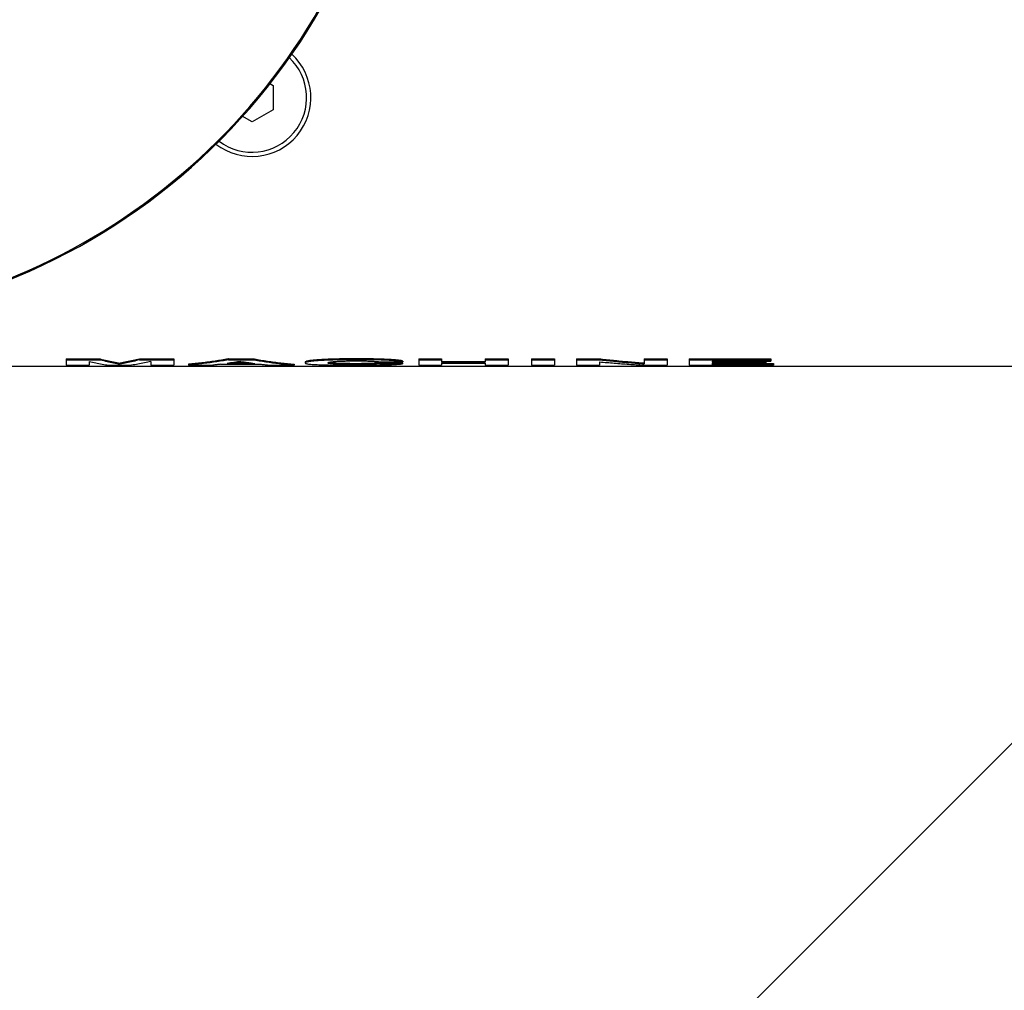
# Model space of a CAD drawing. Extents: x 0 to 594, y 0 to 420.
# Tile 11 of 57: x 73 to 85, y 277 to 288. Entities that reach past the tile are written whole.
import ezdxf

# ---------------------------------------------------------------- set-up
doc = ezdxf.new("R2010")
doc.units = 0
doc.header["$LTSCALE"] = 32.67
doc.linetypes.add('PHANTOM', pattern=[0.8, 0.45, -0.05, 0.1, -0.05, 0.1, -0.05])
doc.layers.get('0').update_dxf_attribs({"linetype": 'CONTINUOUS'})
doc.layers.add('CRV', color=7, linetype='CONTINUOUS')
doc.layers.add('PARAM_DIM', color=7, linetype='CONTINUOUS')
doc.styles.get("Standard").update_dxf_attribs({"font": 'txt', "width": 0.8})
doc.dimstyles.new('DIMSTYLE_8', dxfattribs={"dimtxt": 3.8, "dimasz": 1.8, "dimexe": 0.18, "dimexo": 0.0625, "dimgap": 0.09, "dimtad": 1, "dimlfac": 10, "dimtxsty": 'STANDARD', "dimblk": 'OPEN', "dimblk1": 'OPEN', "dimblk2": 'OPEN', "dimcen": 0.09, "dimazin": 3, "dimtp": 0.01, "dimtm": 0.01, "dimtfac": 1, "dimtofl": 0, "dimtmove": 0, "dimatfit": 3, "dimtolj": 1})

# ---------------------------------------------------------------- blocks, each defined once
blk = doc.blocks.new('_OPEN')
at = {"color": 0, "linetype": 'BYBLOCK'}
for p, q in [((0, 0), (-1, 0.342)), ((-1, -0.342), (0, 0)), ((-1, 0), (0, 0))]:
    blk.add_line(p, q, dxfattribs=at)
blk = doc.blocks.new('*D46')
at = {"layer": 'PARAM_DIM', "color": 2, "linetype": 'CONTINUOUS'}
blk.add_line((37.677, 243.713), (125.213, 292.06), dxfattribs=at)
at = {"layer": 'PARAM_DIM', "color": 2, "linetype": 'CONTINUOUS', "xscale": 1.8, "yscale": 1.8, "zscale": 1.8, "rotation": 208.912529}
blk.add_blockref('_OPEN', (37.677, 243.713), dxfattribs=at)

msp = doc.modelspace()

# ---------------------------------------------------------------- linework, layer by layer
at = {"color": 7, "linetype": 'CONTINUOUS'}
for p, q in [((76.1229, 287.42745), (76.16282, 287.4044)), ((76.16282, 287.4044), (76.16282, 287.11573)), ((76.16282, 287.11573), (75.91282, 286.97139)), ((75.91282, 286.97139), (75.79669, 287.03844)), ((64.21282, 284.06326), (132.71282, 284.06326)), ((73.7023, 284.14885), (73.7023, 284.07543)), ((73.7023, 284.14885), (74.10947, 284.14885)), ((73.7023, 284.1388), (74.10947, 284.1388)), ((73.7023, 284.07543), (73.97496, 284.07543)), ((73.97496, 284.11772), (73.97496, 284.07543)), ((74.10947, 284.14885), (74.10947, 284.1388)), ((74.20581, 284.07543), (74.47847, 284.07543)), ((74.34214, 284.09851), (74.34214, 284.08849)), ((74.57481, 284.14885), (74.57481, 284.1388)), ((74.57481, 284.14885), (74.98198, 284.14885)), ((74.57481, 284.1388), (74.98198, 284.1388)), ((74.70932, 284.11772), (74.70932, 284.07543)), ((74.70932, 284.07543), (74.98198, 284.07543)), ((74.98198, 284.14885), (74.98198, 284.07543)), ((75.15648, 284.08544), (75.15648, 284.07543)), ((75.15648, 284.07543), (75.4455, 284.07543)), ((75.5382, 284.08556), (76.02262, 284.08556)), ((75.61636, 284.09554), (75.94537, 284.09554)), ((75.63091, 284.14885), (75.63091, 284.1388)), ((75.63091, 284.14885), (75.93901, 284.14885)), ((75.63091, 284.1388), (75.93901, 284.1388)), ((75.68614, 284.10556), (75.87403, 284.10556)), ((75.93901, 284.14885), (75.93901, 284.1388)), ((76.11533, 284.07543), (76.41343, 284.07543)), ((76.41343, 284.08544), (76.41343, 284.07543)), ((76.54431, 284.11191), (76.54431, 284.10188)), ((77.43226, 284.10311), (77.43226, 284.09308)), ((77.43226, 284.10311), (77.70492, 284.10311)), ((77.43226, 284.09308), (77.70492, 284.09308)), ((77.43499, 284.11358), (77.70765, 284.11358)), ((77.70492, 284.10311), (77.70492, 284.09308)), ((77.70765, 284.12361), (77.70765, 284.11358)), ((77.89669, 284.14885), (77.89669, 284.07543)), ((77.89669, 284.14885), (78.16935, 284.14885)), ((77.89669, 284.1388), (78.16935, 284.1388)), ((77.89669, 284.07543), (78.16935, 284.07543)), ((78.16935, 284.14885), (78.16935, 284.11011)), ((78.16935, 284.12015), (78.68831, 284.12015)), ((78.16935, 284.11011), (78.68831, 284.11011)), ((78.16935, 284.09856), (78.16935, 284.07543)), ((78.16935, 284.09856), (78.68831, 284.09856)), ((78.68831, 284.14885), (78.68831, 284.11011)), ((78.68831, 284.14885), (78.96097, 284.14885)), ((78.68831, 284.1388), (78.96097, 284.1388)), ((78.68831, 284.09856), (78.68831, 284.07543)), ((78.68831, 284.07543), (78.96097, 284.07543)), ((78.96097, 284.14885), (78.96097, 284.07543)), ((79.23817, 284.14885), (79.23817, 284.07543)), ((79.23817, 284.14885), (79.51083, 284.14885)), ((79.23817, 284.1388), (79.51083, 284.1388)), ((79.23817, 284.07543), (79.51083, 284.07543)), ((79.51083, 284.14885), (79.51083, 284.07543)), ((79.77621, 284.14885), (79.77621, 284.07543)), ((79.77621, 284.14885), (80.06159, 284.14885)), ((79.77621, 284.1388), (80.06159, 284.1388)), ((79.77621, 284.07543), (80.04887, 284.07543)), ((80.04887, 284.11477), (80.04887, 284.07543)), ((80.06159, 284.14885), (80.06159, 284.1388)), ((80.57328, 284.07543), (80.85412, 284.07543)), ((80.58146, 284.14885), (80.58146, 284.09127)), ((80.58146, 284.14885), (80.85412, 284.14885)), ((80.58146, 284.1388), (80.85412, 284.1388)), ((80.85412, 284.14885), (80.85412, 284.07543)), ((81.11587, 284.14885), (81.11587, 284.07543)), ((81.11587, 284.14885), (82.08744, 284.14885)), ((81.11587, 284.1388), (82.08744, 284.1388)), ((81.11587, 284.07543), (82.11834, 284.07543)), ((81.38853, 284.1246), (81.38853, 284.10984)), ((81.38853, 284.1246), (82.08744, 284.1246)), ((81.38853, 284.11987), (82.02655, 284.11987)), ((81.38853, 284.10984), (82.02655, 284.10984)), ((81.38853, 284.09831), (81.38853, 284.08395)), ((81.38853, 284.09831), (82.02655, 284.09831)), ((81.38853, 284.09397), (82.11834, 284.09397)), ((81.38853, 284.08395), (82.11834, 284.08395)), ((82.02655, 284.11987), (82.02655, 284.09831)), ((82.08744, 284.14885), (82.08744, 284.1246)), ((82.11834, 284.09397), (82.11834, 284.07543)), ((132.71282, 284.06015), (64.21282, 284.06015))]:
    msp.add_line(p, q, dxfattribs=at)
for centre, radius, start, end in [((70.21282, 292.06007), 7.51445, 268.344558, 349.648465), ((70.21282, 292.06007), 7.5, 268.344558, 339.308667), ((75.91282, 287.26007), 0.7, 232.140299, 47.821133), ((75.91282, 287.26007), 0.65, 232.840847, 47.191247)]:
    msp.add_arc(centre, radius, start, end, dxfattribs=at)
for points, knots in [([(73.97496, 284.11772), (74.00051, 284.11191), (74.05166, 284.10103), (74.12864, 284.08692), (74.18009, 284.07901), (74.20581, 284.07543)], [0, 0, 0, 0, 0.33483833, 0.66810345, 1, 1, 1, 1]), ([(74.10947, 284.1388), (74.13521, 284.13208), (74.18673, 284.1194), (74.26371, 284.10275), (74.315, 284.09317), (74.34033, 284.0888)], [0, 0, 0, 0, 0.33770543, 0.67356016, 1, 1, 1, 1]), ([(74.1118, 284.14824), (74.13676, 284.14174), (74.18751, 284.12926), (74.26431, 284.11264), (74.3162, 284.10296), (74.34214, 284.09851)], [0, 0, 0, 0, 0.32832937, 0.66499017, 1, 1, 1, 1]), ([(74.57249, 284.14824), (74.54752, 284.14174), (74.49678, 284.12926), (74.41997, 284.11264), (74.36808, 284.10296), (74.34214, 284.09851)], [0, 0, 0, 0, 0.32832939, 0.66499018, 1, 1, 1, 1]), ([(74.57481, 284.1388), (74.54908, 284.13208), (74.49756, 284.1194), (74.42057, 284.10275), (74.36929, 284.09317), (74.34395, 284.0888)], [0, 0, 0, 0, 0.33770541, 0.67356012, 1, 1, 1, 1]), ([(74.70932, 284.11772), (74.68377, 284.11191), (74.63263, 284.10103), (74.55565, 284.08692), (74.50419, 284.07901), (74.47847, 284.07543)], [0, 0, 0, 0, 0.33483833, 0.66810345, 1, 1, 1, 1]), ([(75.62933, 284.14857), (75.57732, 284.13952), (75.47267, 284.1227), (75.315, 284.10162), (75.20932, 284.09036), (75.15648, 284.08544)], [0, 0, 0, 0, 0.33192292, 0.66632724, 1, 1, 1, 1]), ([(75.63091, 284.1388), (75.57837, 284.12964), (75.4732, 284.11274), (75.315, 284.0916), (75.20932, 284.08034), (75.15648, 284.07543)], [0, 0, 0, 0, 0.33414727, 0.66743784, 1, 1, 1, 1]), ([(75.5382, 284.08556), (75.52276, 284.08373), (75.49187, 284.08021), (75.46096, 284.07698), (75.4455, 284.07543)], [0, 0, 0, 0, 0.50016867, 1, 1, 1, 1]), ([(75.77905, 284.12025), (75.75198, 284.11569), (75.69828, 284.10709), (75.64446, 284.09935), (75.61778, 284.09573)], [0, 0, 0, 0, 0.5047899, 1, 1, 1, 1]), ([(75.77905, 284.12025), (75.80672, 284.11569), (75.86164, 284.10709), (75.91669, 284.09934), (75.94399, 284.09572)], [0, 0, 0, 0, 0.50457562, 1, 1, 1, 1]), ([(75.93901, 284.1388), (75.99154, 284.12964), (76.09672, 284.11274), (76.25491, 284.0916), (76.36059, 284.08034), (76.41343, 284.07543)], [0, 0, 0, 0, 0.33414726, 0.66743783, 1, 1, 1, 1]), ([(75.94058, 284.14857), (75.99259, 284.13952), (76.09724, 284.1227), (76.25491, 284.10162), (76.36059, 284.09036), (76.41343, 284.08544)], [0, 0, 0, 0, 0.33192293, 0.66632724, 1, 1, 1, 1]), ([(76.02262, 284.08556), (76.03806, 284.08373), (76.06895, 284.08021), (76.09987, 284.07698), (76.11533, 284.07543)], [0, 0, 0, 0, 0.50016867, 1, 1, 1, 1]), ([(76.70713, 284.13887), (76.69136, 284.13778), (76.66171, 284.13553), (76.62099, 284.13144), (76.5885, 284.1273), (76.56467, 284.1224), (76.55126, 284.11884), (76.54431, 284.11403), (76.54431, 284.11191)], [0, 0, 0, 0, 0.28388645, 0.53458937, 0.7335631, 0.87594829, 0.96192019, 1, 1, 1, 1]), ([(76.54431, 284.10188), (76.54431, 284.09694), (76.55945, 284.09379), (76.57546, 284.09025), (76.6004, 284.08744), (76.6306, 284.08485), (76.66704, 284.08264), (76.69302, 284.08143), (76.70674, 284.08087)], [0, 0, 0, 0, 0.08981212, 0.19387343, 0.33997301, 0.52744347, 0.75080423, 1, 1, 1, 1]), ([(76.7079, 284.12888), (76.69414, 284.12793), (76.66807, 284.12597), (76.63147, 284.12257), (76.60107, 284.11887), (76.57593, 284.11508), (76.56398, 284.11187), (76.55731, 284.11021)], [0, 0, 0, 0, 0.2723273, 0.5169294, 0.72298613, 0.88428932, 1, 1, 1, 1]), ([(76.70674, 284.08087), (76.72237, 284.08022), (76.75474, 284.07906), (76.80459, 284.0777), (76.85672, 284.07663), (76.91033, 284.07581), (76.96521, 284.07521), (77.02178, 284.0748), (77.08101, 284.07456), (77.12148, 284.07451), (77.14234, 284.07451)], [0, 0, 0, 0, 0.10772745, 0.22300709, 0.34343347, 0.46677676, 0.59219787, 0.72132859, 0.85635242, 1, 1, 1, 1]), ([(77.14961, 284.15065), (77.12818, 284.15065), (77.08658, 284.15055), (77.02575, 284.15005), (76.96781, 284.14921), (76.91195, 284.14801), (76.85782, 284.14642), (76.80556, 284.14442), (76.75577, 284.14197), (76.72349, 284.13999), (76.7079, 284.13892)], [0, 0, 0, 0, 0.14548476, 0.28236565, 0.41291702, 0.5388846, 0.66161429, 0.7805122, 0.89393007, 1, 1, 1, 1]), ([(77.14961, 284.14061), (77.12816, 284.14061), (77.08654, 284.1405), (77.02568, 284.14), (76.96773, 284.13916), (76.91189, 284.13797), (76.85778, 284.13638), (76.80553, 284.13437), (76.75575, 284.13193), (76.72349, 284.12995), (76.7079, 284.12888)], [0, 0, 0, 0, 0.14560552, 0.2825489, 0.41310307, 0.53901486, 0.66168805, 0.78055996, 0.89397388, 1, 1, 1, 1]), ([(76.81697, 284.10184), (76.81697, 284.10465), (76.82412, 284.10765), (76.82914, 284.10914), (76.83188, 284.10983)], [0, 0, 0, 0, 0.48752598, 1, 1, 1, 1]), ([(76.90581, 284.08739), (76.89763, 284.08781), (76.88249, 284.0887), (76.86173, 284.09036), (76.84527, 284.09219), (76.83247, 284.09427), (76.82398, 284.09642), (76.81697, 284.09917), (76.81697, 284.10184)], [0, 0, 0, 0, 0.2693563, 0.49900039, 0.68236894, 0.81856504, 0.9123001, 1, 1, 1, 1]), ([(76.90581, 284.09741), (76.8986, 284.09778), (76.88508, 284.09856), (76.86633, 284.09998), (76.85061, 284.10158), (76.83826, 284.10326), (76.83094, 284.10473), (76.82803, 284.10546)], [0, 0, 0, 0, 0.27673524, 0.51897621, 0.72108337, 0.88073592, 1, 1, 1, 1]), ([(76.83188, 284.10983), (76.83578, 284.11082), (76.84561, 284.11276), (76.86189, 284.11512), (76.88227, 284.11736), (76.89711, 284.11863), (76.90513, 284.11925)], [0, 0, 0, 0, 0.17023341, 0.39502279, 0.67353008, 1, 1, 1, 1]), ([(76.90513, 284.11925), (76.91365, 284.11991), (76.93154, 284.12112), (76.95943, 284.12259), (76.98914, 284.1238), (77.02008, 284.12474), (77.05198, 284.12544), (77.08495, 284.12592), (77.11942, 284.1262), (77.14295, 284.12626), (77.15506, 284.12626)], [0, 0, 0, 0, 0.10255052, 0.21515197, 0.33501515, 0.45923384, 0.58643072, 0.71770768, 0.85475426, 1, 1, 1, 1]), ([(77.14597, 284.0929), (77.13443, 284.0929), (77.11188, 284.09294), (77.07878, 284.09312), (77.04701, 284.09342), (77.01635, 284.09387), (76.98674, 284.09447), (76.95834, 284.09524), (76.93149, 284.09619), (76.91416, 284.09697), (76.90581, 284.09741)], [0, 0, 0, 0, 0.14419438, 0.28152408, 0.41345615, 0.54090571, 0.66449704, 0.78329717, 0.89567579, 1, 1, 1, 1]), ([(77.14597, 284.08289), (77.13282, 284.08289), (77.10721, 284.08293), (77.06968, 284.08317), (77.03381, 284.08357), (76.99938, 284.08416), (76.96645, 284.08497), (76.93541, 284.086), (76.91541, 284.08689), (76.90581, 284.08739)], [0, 0, 0, 0, 0.16423875, 0.31983526, 0.46873245, 0.61213742, 0.74993152, 0.88006825, 1, 1, 1, 1]), ([(77.14234, 284.07451), (77.1601, 284.07451), (77.19471, 284.07455), (77.24552, 284.07473), (77.29426, 284.07504), (77.34148, 284.07548), (77.3875, 284.07608), (77.43238, 284.07684), (77.4759, 284.0778), (77.50442, 284.07859), (77.5184, 284.07903)], [0, 0, 0, 0, 0.14164072, 0.27614011, 0.40525509, 0.53039791, 0.65279189, 0.77237336, 0.88844108, 1, 1, 1, 1]), ([(77.31411, 284.09498), (77.30259, 284.09464), (77.27775, 284.09403), (77.23802, 284.09338), (77.1935, 284.09299), (77.16229, 284.0929), (77.14597, 284.0929)], [0, 0, 0, 0, 0.20565043, 0.4432332, 0.70885088, 1, 1, 1, 1]), ([(77.31411, 284.08496), (77.30263, 284.08462), (77.27785, 284.08401), (77.23816, 284.08337), (77.19359, 284.08297), (77.16233, 284.08289), (77.14597, 284.08289)], [0, 0, 0, 0, 0.20487509, 0.44233988, 0.70818833, 1, 1, 1, 1]), ([(77.4159, 284.14739), (77.3898, 284.14811), (77.33402, 284.14932), (77.24526, 284.15042), (77.18259, 284.15065), (77.14961, 284.15065)], [0, 0, 0, 0, 0.29415138, 0.62843304, 1, 1, 1, 1]), ([(77.4159, 284.13735), (77.38984, 284.13806), (77.33411, 284.13928), (77.24534, 284.14037), (77.18263, 284.14061), (77.14961, 284.14061)], [0, 0, 0, 0, 0.29368635, 0.62798702, 1, 1, 1, 1]), ([(77.15506, 284.12626), (77.1685, 284.12626), (77.19568, 284.12619), (77.23577, 284.12582), (77.27378, 284.12515), (77.30782, 284.12422), (77.33739, 284.12305), (77.36308, 284.12168), (77.3856, 284.12008), (77.40515, 284.11824), (77.42134, 284.11617), (77.4309, 284.11448), (77.43499, 284.11358)], [0, 0, 0, 0, 0.14375523, 0.29060754, 0.42880139, 0.55033852, 0.6547456, 0.74531818, 0.82542972, 0.89625144, 0.95520691, 1, 1, 1, 1]), ([(77.41927, 284.10152), (77.41463, 284.101), (77.40496, 284.10002), (77.38977, 284.09874), (77.37317, 284.09758), (77.35496, 284.09656), (77.33509, 284.09567), (77.32128, 284.09519), (77.31411, 284.09498)], [0, 0, 0, 0, 0.13291093, 0.27658946, 0.43380228, 0.60672825, 0.79581614, 1, 1, 1, 1]), ([(77.43226, 284.09308), (77.42793, 284.0925), (77.41894, 284.09141), (77.40491, 284.08999), (77.38971, 284.08871), (77.37312, 284.08756), (77.35492, 284.08654), (77.33507, 284.08565), (77.32128, 284.08518), (77.31411, 284.08496)], [0, 0, 0, 0, 0.11078207, 0.22921902, 0.35713051, 0.49684235, 0.65047406, 0.81852413, 1, 1, 1, 1]), ([(77.60564, 284.13849), (77.59348, 284.13942), (77.56666, 284.14124), (77.52276, 284.14359), (77.47168, 284.14571), (77.43526, 284.14686), (77.4159, 284.14739)], [0, 0, 0, 0, 0.19256941, 0.42458231, 0.69413938, 1, 1, 1, 1]), ([(77.60564, 284.12845), (77.59557, 284.12922), (77.57517, 284.13063), (77.54428, 284.13242), (77.51287, 284.13395), (77.48104, 284.13526), (77.44868, 284.1364), (77.42691, 284.13705), (77.4159, 284.13735)], [0, 0, 0, 0, 0.15946706, 0.32300296, 0.48863421, 0.65604734, 0.82617672, 1, 1, 1, 1]), ([(77.5184, 284.07903), (77.53044, 284.07941), (77.55371, 284.08021), (77.5873, 284.08165), (77.61807, 284.0833), (77.64561, 284.08519), (77.66938, 284.08735), (77.68878, 284.08979), (77.70014, 284.09187), (77.70492, 284.09308)], [0, 0, 0, 0, 0.1930164, 0.37302852, 0.53861068, 0.68673773, 0.81533586, 0.92085636, 1, 1, 1, 1]), ([(77.69453, 284.11712), (77.68881, 284.11841), (77.67611, 284.12078), (77.65527, 284.12372), (77.63138, 284.12632), (77.61446, 284.12777), (77.60564, 284.12845)], [0, 0, 0, 0, 0.19592833, 0.4321103, 0.7039456, 1, 1, 1, 1]), ([(77.70765, 284.12361), (77.70332, 284.12503), (77.6932, 284.12763), (77.67598, 284.13084), (77.65511, 284.13377), (77.63155, 284.13634), (77.61498, 284.13776), (77.6065, 284.13842)], [0, 0, 0, 0, 0.13342857, 0.30563513, 0.51288342, 0.75081098, 1, 1, 1, 1]), ([(80.04887, 284.11477), (80.10706, 284.1094), (80.2235, 284.09932), (80.39832, 284.0862), (80.51495, 284.0788), (80.57328, 284.07543)], [0, 0, 0, 0, 0.33335138, 0.66668977, 1, 1, 1, 1]), ([(80.06159, 284.1388), (80.11927, 284.13252), (80.23468, 284.12063), (80.40798, 284.10479), (80.52362, 284.09555), (80.58146, 284.09127)], [0, 0, 0, 0, 0.33335996, 0.66669819, 1, 1, 1, 1]), ([(80.06262, 284.14874), (80.11995, 284.1425), (80.23502, 284.13064), (80.40798, 284.11481), (80.52362, 284.10558), (80.58146, 284.10129)], [0, 0, 0, 0, 0.33204199, 0.66603926, 1, 1, 1, 1])]:
    msp.add_open_spline(points, degree=3, knots=knots, dxfattribs=at)
for points in [[(74.10947, 284.14885), (74.11025, 284.14864), (74.11102, 284.14844), (74.1118, 284.14824)], [(74.34033, 284.0888), (74.34094, 284.0887), (74.34154, 284.0886), (74.34214, 284.08849)], [(74.34395, 284.0888), (74.34335, 284.0887), (74.34274, 284.0886), (74.34214, 284.08849)], [(74.57481, 284.14885), (74.57404, 284.14864), (74.57326, 284.14844), (74.57249, 284.14824)], [(75.61778, 284.09573), (75.6173, 284.09566), (75.61683, 284.0956), (75.61636, 284.09554)], [(75.63091, 284.14885), (75.63038, 284.14876), (75.62986, 284.14866), (75.62933, 284.14857)], [(75.93901, 284.14885), (75.93953, 284.14876), (75.94005, 284.14866), (75.94058, 284.14857)], [(75.94399, 284.09572), (75.94445, 284.09566), (75.94491, 284.0956), (75.94537, 284.09554)], [(76.55731, 284.11021), (76.55146, 284.10874), (76.54431, 284.10703), (76.54431, 284.10188)], [(76.7079, 284.13892), (76.70764, 284.1389), (76.70739, 284.13888), (76.70713, 284.13887)], [(76.82803, 284.10546), (76.82638, 284.10587), (76.8248, 284.10631), (76.82307, 284.10695)], [(77.43106, 284.10295), (77.42713, 284.10243), (77.4232, 284.10196), (77.41927, 284.10152)], [(77.43226, 284.10311), (77.43186, 284.10305), (77.43146, 284.103), (77.43106, 284.10295)], [(77.6065, 284.13842), (77.60621, 284.13844), (77.60593, 284.13847), (77.60564, 284.13849)], [(77.70765, 284.11358), (77.70335, 284.11499), (77.69895, 284.11612), (77.69453, 284.11712)], [(80.06159, 284.14885), (80.06194, 284.14881), (80.06228, 284.14877), (80.06262, 284.14874)]]:
    msp.add_open_spline(points, degree=3, dxfattribs=at)
at = {"layer": 'CRV', "color": 2, "linetype": 'CONTINUOUS'}
msp.add_line((41.99703, 236.61528), (89.44182, 284.06007), dxfattribs=at)
at = {"layer": 'CRV', "color": 2, "linetype": 'PHANTOM'}
msp.add_arc((125.21282, 292.06007), 100, 183.5680897, 305, dxfattribs=at)

# ---------------------------------------------------------------- dimensions: what is measured, and where the dimension line sits
at = {"layer": 'PARAM_DIM', "color": 2, "linetype": 'CONTINUOUS'}
dim = msp.add_radius_dim(center=(125.21282, 292.06007), mpoint=(37.67694, 243.71268), dimstyle='DIMSTYLE_8', dxfattribs=at)
dim.commit()
dim.dimension.update_dxf_attribs({"geometry": '*D46', "text_midpoint": (46.70111, 249.78214), "dimtype": 164})

doc.saveas('drawing.dxf')
